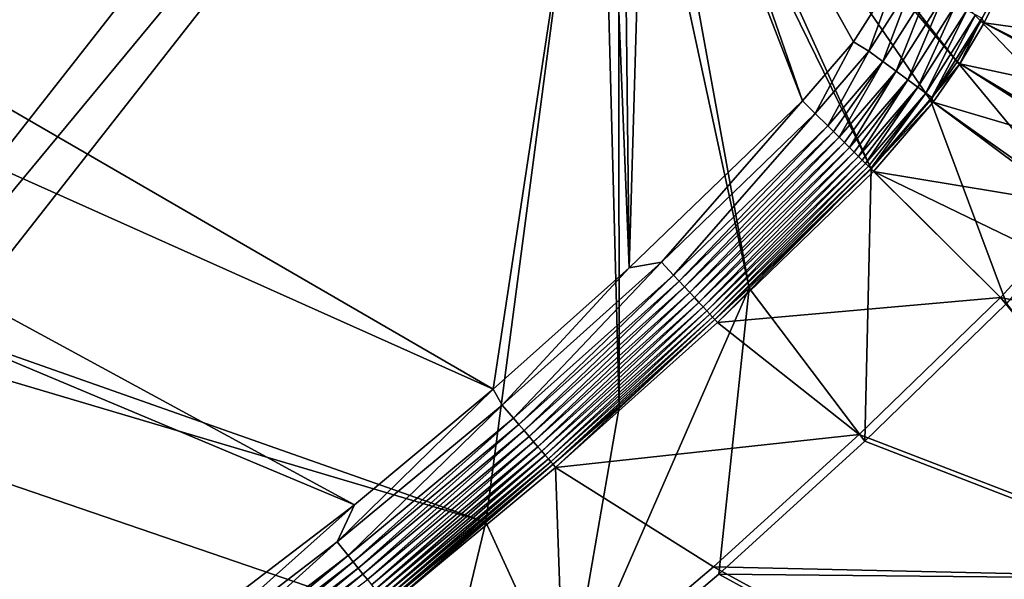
# Model space of a CAD drawing. Header units: metres. Extents: x 0 to 1651, y -1070 to 0.
# Tile 102 of 112: x 1164 to 1456, y -544 to -378. Entities that reach past the tile are written whole.
import ezdxf

# ---------------------------------------------------------------- set-up
doc = ezdxf.new("R2010")
doc.units = ezdxf.units.M

msp = doc.modelspace()

# ---------------------------------------------------------------- linework, layer by layer
at = {"layer": 'None'}
for points in [[(799.297241, -195.06424, -403), (713.703674, -223.306305, -403), (1304.547363, -487.969818, -403)], [(1337.562988, -270.158661, -403), (799.297241, -195.06424, -403), (1304.547363, -487.969818, -403)], [(713.703674, -223.306305, -403), (629.783752, -256.189758, -403), (1263.507813, -522.243103, -403)], [(1304.547363, -487.969818, -403), (713.703674, -223.306305, -403), (1263.507813, -522.243103, -403)], [(629.783752, -256.189758, -403), (569.125183, -283.351929, -403), (1193.170532, -576.010864, -403)], [(1263.507813, -522.243103, -403), (629.783752, -256.189758, -403), (1193.170532, -576.010864, -403)], [(1302.379272, -527.437622, -406), (495.653809, -287.867249, -406), (548.162048, -261.558014, -406)], [(1336.091064, -271.071716, -406), (1302.379272, -527.437622, -406), (548.162048, -261.558014, -406)], [(1341.980347, -493.312286, -406), (1302.379272, -527.437622, -406), (1336.091064, -271.071716, -406)], [(1304.547363, -487.969818, -403), (1344.905396, -451.9646, -403), (1337.562988, -270.158661, -403)], [(1341.770264, -278.229675, -406), (1341.980347, -493.312286, -406), (1336.091064, -271.071716, -406)], [(1344.905396, -451.9646, -403), (1342.995117, -277.004944, -403), (1337.562988, -270.158661, -403)], [(1349.841309, -282.437042, -403), (1342.995117, -277.004944, -403), (1344.905396, -451.9646, -403)], [(1348.928345, -283.908905, -406), (1380.497314, -457.967896, -406), (1341.770264, -278.229675, -406)], [(1380.497314, -457.967896, -406), (1341.980347, -493.312286, -406), (1341.770264, -278.229675, -406)], [(1396.356323, -402.414917, -403), (1349.841309, -282.437042, -403), (1344.905396, -451.9646, -403)], [(1355.942505, -285.50943, -403), (1349.841309, -282.437042, -403), (1396.356323, -402.414917, -403)], [(1193.170532, -576.010864, -403), (569.125183, -283.351929, -403), (523.273865, -305.881409, -403)], [(1355.304932, -287.119873, -406), (1416.698853, -422.640991, -406), (1348.928345, -283.908905, -406)], [(1416.698853, -422.640991, -406), (1380.497314, -457.967896, -406), (1348.928345, -283.908905, -406)], [(1411.469116, -384.872192, -403), (1355.942505, -285.50943, -403), (1396.356323, -402.414917, -403)], [(1411.469116, -384.872192, -403), (1424.434082, -364.423309, -403), (1355.942505, -285.50943, -403)], [(1181.447754, -619.426575, -406), (334.922852, -601.223877, -406), (495.653809, -287.867249, -406)], [(1302.379272, -527.437622, -406), (1270.322021, -553.53772, -406), (495.653809, -287.867249, -406)], [(1270.322021, -553.53772, -406), (1226.428955, -587.216003, -406), (495.653809, -287.867249, -406)], [(495.653809, -287.867249, -406), (1226.428955, -587.216003, -406), (1181.447754, -619.426575, -406)], [(1362.735352, -289.256256, -406), (1442.158813, -390.881775, -406), (1355.304932, -287.119873, -406)], [(1442.158813, -390.881775, -406), (1434.294434, -402.250427, -406), (1355.304932, -287.119873, -406)], [(1355.304932, -287.119873, -406), (1434.294434, -402.250427, -406), (1416.698853, -422.640991, -406)], [(1456.590942, -363.7164, -406), (1449.27063, -378.807037, -406), (1362.735352, -289.256256, -406)], [(1362.735352, -289.256256, -406), (1449.27063, -378.807037, -406), (1442.158813, -390.881775, -406)], [(523.273865, -305.881409, -403), (1146.910767, -608.250427, -403), (1193.170532, -576.010864, -403)], [(1424.434082, -364.423309, -403), (1411.469116, -384.872192, -403), (1416.030762, -387.646759, -402.52005)], [(1424.434082, -364.423309, -403), (1416.030762, -387.646759, -402.52005), (1429.110229, -366.979279, -402.52005)], [(1449.27063, -378.807037, -406), (1456.590942, -363.7164, -406), (1499.094727, -405.740662, -3)], [(1450.169312, -379.292847, -377.175201), (1457.528809, -364.121399, -377.175201), (1449.539063, -377.894165, -382.385681)], [(1457.528809, -364.121399, -377.175201), (1450.169312, -379.292847, -377.175201), (1505.40271, -386.947845)], [(1429.110229, -366.979279, -402.52005), (1416.030762, -387.646759, -402.52005), (1420.192993, -390.724762, -401.100159)], [(1429.110229, -366.979279, -402.52005), (1420.192993, -390.724762, -401.100159), (1433.676392, -369.418945, -401.100159)], [(1433.676392, -369.418945, -401.100159), (1420.192993, -390.724762, -401.100159), (1424.07959, -393.59903, -398.780426)], [(1433.676392, -369.418945, -401.100159), (1424.07959, -393.59903, -398.780426), (1437.940308, -371.697083, -398.780426)], [(1437.940308, -371.697083, -398.780426), (1424.07959, -393.59903, -398.780426), (1427.569824, -396.180054, -395.641296)], [(1437.940308, -371.697083, -398.780426), (1427.569824, -396.180054, -395.641296), (1441.769287, -373.742828, -395.641296)], [(1441.769287, -373.742828, -395.641296), (1427.569824, -396.180054, -395.641296), (1430.554688, -398.387482, -391.779236)], [(1441.769287, -373.742828, -395.641296), (1430.554688, -398.387482, -391.779236), (1445.043945, -375.492462, -391.779236)], [(1445.043945, -375.492462, -391.779236), (1430.554688, -398.387482, -391.779236), (1432.942505, -400.153259, -387.314758)], [(1432.942505, -400.153259, -387.314758), (1447.663452, -376.892029, -387.314758), (1445.043945, -375.492462, -391.779236)], [(1434.652222, -401.417603, -382.385681), (1447.663452, -376.892029, -387.314758), (1432.942505, -400.153259, -387.314758)], [(1434.652222, -401.417603, -382.385681), (1449.539063, -377.894165, -382.385681), (1447.663452, -376.892029, -387.314758)], [(1443.019531, -391.432159, -377.175201), (1449.539063, -377.894165, -382.385681), (1434.652222, -401.417603, -382.385681)], [(1442.158813, -390.881775, -406), (1449.27063, -378.807037, -406), (1489.873779, -421.396545, -3)], [(1443.019531, -391.432159, -377.175201), (1450.169312, -379.292847, -377.175201), (1449.539063, -377.894165, -382.385681)], [(1450.169312, -379.292847, -377.175201), (1443.019531, -391.432159, -377.175201), (1497.548096, -403.106934)], [(1449.27063, -378.807037, -406), (1499.094727, -405.740662, -3), (1489.873779, -421.396545, -3)], [(1505.40271, -386.947845), (1450.169312, -379.292847, -377.175201), (1497.548096, -403.106934)], [(1411.469116, -384.872192, -403), (1396.356323, -402.414917, -403), (1400.135742, -406.172729, -402.522797)], [(1411.469116, -384.872192, -403), (1400.135742, -406.172729, -402.522797), (1416.030762, -387.646759, -402.52005)], [(1416.030762, -387.646759, -402.52005), (1400.135742, -406.172729, -402.522797), (1403.806274, -409.822235, -401.100342)], [(1416.030762, -387.646759, -402.52005), (1403.806274, -409.822235, -401.100342), (1420.192993, -390.724762, -401.100159)], [(1420.192993, -390.724762, -401.100159), (1403.806274, -409.822235, -401.100342), (1405.558105, -411.564026, -400.048492)], [(1405.558105, -411.564026, -400.048492), (1407.234985, -413.231323, -398.780975), (1420.192993, -390.724762, -401.100159)], [(1420.192993, -390.724762, -401.100159), (1407.234985, -413.231323, -398.780975), (1424.07959, -393.59903, -398.780426)], [(1434.294434, -402.250427, -406), (1442.158813, -390.881775, -406), (1479.67688, -436.136932, -3)], [(1442.158813, -390.881775, -406), (1489.873779, -421.396545, -3), (1479.67688, -436.136932, -3)], [(1424.07959, -393.59903, -398.780426), (1407.234985, -413.231323, -398.780975), (1408.824219, -414.811432, -397.307983)], [(1408.824219, -414.811432, -397.307983), (1410.313354, -416.292023, -395.641296), (1424.07959, -393.59903, -398.780426)], [(1424.07959, -393.59903, -398.780426), (1410.313354, -416.292023, -395.641296), (1427.569824, -396.180054, -395.641296)], [(1435.113037, -402.861664, -377.175201), (1443.019531, -391.432159, -377.175201), (1434.652222, -401.417603, -382.385681)], [(1443.019531, -391.432159, -377.175201), (1435.113037, -402.861664, -377.175201), (1488.530396, -418.646973)], [(1497.548096, -403.106934), (1443.019531, -391.432159, -377.175201), (1488.530396, -418.646973)], [(1427.569824, -396.180054, -395.641296), (1410.313354, -416.292023, -395.641296), (1411.690918, -417.661804, -393.793762)], [(1411.690918, -417.661804, -393.793762), (1412.946533, -418.910156, -391.779541), (1427.569824, -396.180054, -395.641296)], [(1427.569824, -396.180054, -395.641296), (1412.946533, -418.910156, -391.779541), (1430.554688, -398.387482, -391.779236)], [(1430.554688, -398.387482, -391.779236), (1412.946533, -418.910156, -391.779541), (1414.069946, -420.027191, -389.614227)], [(1414.069946, -420.027191, -389.614227), (1415.05249, -421.004028, -387.314301), (1430.554688, -398.387482, -391.779236)], [(1430.554688, -398.387482, -391.779236), (1415.05249, -421.004028, -387.314301), (1432.942505, -400.153259, -387.314758)], [(1396.356323, -402.414917, -403), (1344.905396, -451.9646, -403), (1354.52832, -450.309021, -402.52005)], [(1400.135742, -406.172729, -402.522797), (1396.356323, -402.414917, -403), (1354.52832, -450.309021, -402.52005)], [(1432.942505, -400.153259, -387.314758), (1415.05249, -421.004028, -387.314301), (1415.88562, -421.832397, -384.898315)], [(1415.88562, -421.832397, -384.898315), (1416.562134, -422.505096, -382.386566), (1432.942505, -400.153259, -387.314758)], [(1416.562134, -422.505096, -382.386566), (1434.652222, -401.417603, -382.385681), (1432.942505, -400.153259, -387.314758)], [(1435.113037, -402.861664, -377.175201), (1434.652222, -401.417603, -382.385681), (1416.562134, -422.505096, -382.386566)], [(1417.423218, -423.361298, -377.175201), (1435.113037, -402.861664, -377.175201), (1416.562134, -422.505096, -382.386566)], [(1416.698853, -422.640991, -406), (1434.294434, -402.250427, -406), (1456.862793, -462.574921, -3)], [(1435.113037, -402.861664, -377.175201), (1417.423218, -423.361298, -377.175201), (1478.398193, -433.484344)], [(1434.294434, -402.250427, -406), (1479.67688, -436.136932, -3), (1456.862793, -462.574921, -3)], [(1488.530396, -418.646973), (1435.113037, -402.861664, -377.175201), (1478.398193, -433.484344)], [(1400.135742, -406.172729, -402.522797), (1354.52832, -450.309021, -402.52005), (1358.056519, -454.097565, -401.100159)], [(1403.806274, -409.822235, -401.100342), (1400.135742, -406.172729, -402.522797), (1358.056519, -454.097565, -401.100159)], [(1403.806274, -409.822235, -401.100342), (1358.056519, -454.097565, -401.100159), (1359.73999, -455.905121, -400.048401)], [(1405.558105, -411.564026, -400.048492), (1403.806274, -409.822235, -401.100342), (1359.73999, -455.905121, -400.048401)], [(1405.558105, -411.564026, -400.048492), (1359.73999, -455.905121, -400.048401), (1361.351318, -457.635315, -398.780426)], [(1407.234985, -413.231323, -398.780975), (1405.558105, -411.564026, -400.048492), (1361.351318, -457.635315, -398.780426)], [(1407.234985, -413.231323, -398.780975), (1361.351318, -457.635315, -398.780426), (1362.878662, -459.275269, -397.307617)], [(1408.824219, -414.811432, -397.307983), (1407.234985, -413.231323, -398.780975), (1362.878662, -459.275269, -397.307617)], [(1408.824219, -414.811432, -397.307983), (1362.878662, -459.275269, -397.307617), (1364.309937, -460.812164, -395.641296)], [(1410.313354, -416.292023, -395.641296), (1408.824219, -414.811432, -397.307983), (1364.309937, -460.812164, -395.641296)], [(1410.313354, -416.292023, -395.641296), (1364.309937, -460.812164, -395.641296), (1365.633789, -462.233612, -393.793457)], [(1411.690918, -417.661804, -393.793762), (1410.313354, -416.292023, -395.641296), (1365.633789, -462.233612, -393.793457)], [(1411.690918, -417.661804, -393.793762), (1365.633789, -462.233612, -393.793457), (1366.840332, -463.529144, -391.779236)], [(1412.946533, -418.910156, -391.779541), (1411.690918, -417.661804, -393.793762), (1366.840332, -463.529144, -391.779236)], [(1412.946533, -418.910156, -391.779541), (1366.840332, -463.529144, -391.779236), (1367.920288, -464.688782, -389.61441)], [(1414.069946, -420.027191, -389.614227), (1412.946533, -418.910156, -391.779541), (1367.920288, -464.688782, -389.61441)], [(1414.069946, -420.027191, -389.614227), (1367.920288, -464.688782, -389.61441), (1368.86438, -465.702545, -387.314758)], [(1415.05249, -421.004028, -387.314301), (1414.069946, -420.027191, -389.614227), (1368.86438, -465.702545, -387.314758)], [(1415.05249, -421.004028, -387.314301), (1368.86438, -465.702545, -387.314758), (1369.664063, -466.561218, -384.897552)], [(1415.88562, -421.832397, -384.898315), (1415.05249, -421.004028, -387.314301), (1369.664063, -466.561218, -384.897552)], [(1415.88562, -421.832397, -384.898315), (1369.664063, -466.561218, -384.897552), (1370.313721, -467.258759, -382.385681)], [(1416.562134, -422.505096, -382.386566), (1415.88562, -421.832397, -384.898315), (1370.313721, -467.258759, -382.385681)], [(1370.313721, -467.258759, -382.385681), (1371.116333, -468.177948, -377.175201), (1416.562134, -422.505096, -382.386566)], [(1371.116333, -468.177948, -377.175201), (1417.423218, -423.361298, -377.175201), (1416.562134, -422.505096, -382.386566)], [(1417.423218, -423.361298, -377.175201), (1371.116333, -468.177948, -377.175201), (1455.013428, -460.736206)], [(1414.848755, -503.424744, -3), (1380.497314, -457.967896, -406), (1416.698853, -422.640991, -406)], [(1456.862793, -462.574921, -3), (1414.848755, -503.424744, -3), (1416.698853, -422.640991, -406)], [(1478.398193, -433.484344), (1417.423218, -423.361298, -377.175201), (1467.205688, -447.539276)], [(1417.423218, -423.361298, -377.175201), (1455.013428, -460.736206), (1467.205688, -447.539276)], [(1556.092896, -481.12262), (1467.205688, -447.539276), (1455.013428, -460.736206)], [(1344.905396, -451.9646, -403), (1304.547363, -487.969818, -403), (1307.231567, -492.685425, -402.52005)], [(1354.52832, -450.309021, -402.52005), (1307.231567, -492.685425, -402.52005), (1310.611572, -496.606781, -401.100159)], [(1354.52832, -450.309021, -402.52005), (1344.905396, -451.9646, -403), (1307.231567, -492.685425, -402.52005)], [(1358.056519, -454.097565, -401.100159), (1354.52832, -450.309021, -402.52005), (1310.611572, -496.606781, -401.100159)], [(1358.056519, -454.097565, -401.100159), (1310.611572, -496.606781, -401.100159), (1312.224243, -498.477722, -400.048401)], [(1359.73999, -455.905121, -400.048401), (1358.056519, -454.097565, -401.100159), (1312.224243, -498.477722, -400.048401)], [(1359.73999, -455.905121, -400.048401), (1312.224243, -498.477722, -400.048401), (1313.767944, -500.268555, -398.780426)], [(1361.351318, -457.635315, -398.780426), (1359.73999, -455.905121, -400.048401), (1313.767944, -500.268555, -398.780426)], [(1361.351318, -457.635315, -398.780426), (1313.767944, -500.268555, -398.780426), (1315.231079, -501.966003, -397.307617)], [(1362.878662, -459.275269, -397.307617), (1361.351318, -457.635315, -398.780426), (1315.231079, -501.966003, -397.307617)], [(1371.476929, -542.829834, -3), (1326.796631, -580.744995, -3), (1380.497314, -457.967896, -406)], [(1380.497314, -457.967896, -406), (1326.796631, -580.744995, -3), (1341.980347, -493.312286, -406)], [(1414.848755, -503.424744, -3), (1371.476929, -542.829834, -3), (1380.497314, -457.967896, -406)], [(1362.878662, -459.275269, -397.307617), (1315.231079, -501.966003, -397.307617), (1316.602295, -503.556763, -395.641296)], [(1364.309937, -460.812164, -395.641296), (1362.878662, -459.275269, -397.307617), (1316.602295, -503.556763, -395.641296)], [(1364.309937, -460.812164, -395.641296), (1316.602295, -503.556763, -395.641296), (1317.870483, -505.028046, -393.793457)], [(1365.633789, -462.233612, -393.793457), (1364.309937, -460.812164, -395.641296), (1317.870483, -505.028046, -393.793457)], [(1371.116333, -468.177948, -377.175201), (1413.174072, -501.41983), (1455.013428, -460.736206)], [(1524.0448, -544.150879), (1455.013428, -460.736206), (1413.174072, -501.41983)], [(1524.0448, -544.150879), (1556.092896, -481.12262), (1455.013428, -460.736206)], [(1365.633789, -462.233612, -393.793457), (1317.870483, -505.028046, -393.793457), (1319.026245, -506.369019, -391.779236)], [(1366.840332, -463.529144, -391.779236), (1365.633789, -462.233612, -393.793457), (1319.026245, -506.369019, -391.779236)], [(1366.840332, -463.529144, -391.779236), (1319.026245, -506.369019, -391.779236), (1320.060913, -507.569305, -389.61441)], [(1367.920288, -464.688782, -389.61441), (1366.840332, -463.529144, -391.779236), (1320.060913, -507.569305, -389.61441)], [(1520.542236, -544.282043, -3), (1414.848755, -503.424744, -3), (1456.862793, -462.574921, -3)], [(1367.920288, -464.688782, -389.61441), (1320.060913, -507.569305, -389.61441), (1320.965332, -508.618591, -387.314758)], [(1368.86438, -465.702545, -387.314758), (1367.920288, -464.688782, -389.61441), (1320.965332, -508.618591, -387.314758)], [(1368.86438, -465.702545, -387.314758), (1320.965332, -508.618591, -387.314758), (1321.731445, -509.507385, -384.897552)], [(1369.664063, -466.561218, -384.897552), (1368.86438, -465.702545, -387.314758), (1321.731445, -509.507385, -384.897552)], [(1369.664063, -466.561218, -384.897552), (1321.731445, -509.507385, -384.897552), (1322.35376, -510.22937, -382.385681)], [(1370.313721, -467.258759, -382.385681), (1369.664063, -466.561218, -384.897552), (1322.35376, -510.22937, -382.385681)], [(1322.35376, -510.22937, -382.385681), (1323.121094, -511.181549, -377.175201), (1370.313721, -467.258759, -382.385681)], [(1323.121094, -511.181549, -377.175201), (1371.116333, -468.177948, -377.175201), (1370.313721, -467.258759, -382.385681)], [(1371.116333, -468.177948, -377.175201), (1323.121094, -511.181549, -377.175201), (1413.174072, -501.41983)], [(1307.231567, -492.685425, -402.52005), (1304.547363, -487.969818, -403), (1258.328003, -533.22821, -402.52005)], [(1304.547363, -487.969818, -403), (1263.507813, -522.243103, -403), (1258.328003, -533.22821, -402.52005)], [(1307.231567, -492.685425, -402.52005), (1258.328003, -533.22821, -402.52005), (1261.55481, -537.276611, -401.100159)], [(1310.611572, -496.606781, -401.100159), (1307.231567, -492.685425, -402.52005), (1261.55481, -537.276611, -401.100159)], [(1326.796631, -580.744995, -3), (1302.379272, -527.437622, -406), (1341.980347, -493.312286, -406)], [(1310.611572, -496.606781, -401.100159), (1261.55481, -537.276611, -401.100159), (1263.09436, -539.208191, -400.048401)], [(1312.224243, -498.477722, -400.048401), (1310.611572, -496.606781, -401.100159), (1263.09436, -539.208191, -400.048401)], [(1312.224243, -498.477722, -400.048401), (1263.09436, -539.208191, -400.048401), (1264.567993, -541.057068, -398.780426)], [(1313.767944, -500.268555, -398.780426), (1312.224243, -498.477722, -400.048401), (1264.567993, -541.057068, -398.780426)], [(1313.767944, -500.268555, -398.780426), (1264.567993, -541.057068, -398.780426), (1265.964722, -542.809509, -397.307617)], [(1315.231079, -501.966003, -397.307617), (1313.767944, -500.268555, -398.780426), (1265.964722, -542.809509, -397.307617)], [(1315.231079, -501.966003, -397.307617), (1265.964722, -542.809509, -397.307617), (1267.273804, -544.451782, -395.641296)], [(1316.602295, -503.556763, -395.641296), (1315.231079, -501.966003, -397.307617), (1267.273804, -544.451782, -395.641296)], [(1323.121094, -511.181549, -377.175201), (1369.98584, -540.668518), (1413.174072, -501.41983)], [(1369.98584, -540.668518), (1524.0448, -544.150879), (1413.174072, -501.41983)], [(1316.602295, -503.556763, -395.641296), (1267.273804, -544.451782, -395.641296), (1268.484497, -545.970764, -393.793457)], [(1317.870483, -505.028046, -393.793457), (1316.602295, -503.556763, -395.641296), (1268.484497, -545.970764, -393.793457)], [(1317.870483, -505.028046, -393.793457), (1268.484497, -545.970764, -393.793457), (1269.587891, -547.355164, -391.779236)], [(1319.026245, -506.369019, -391.779236), (1317.870483, -505.028046, -393.793457), (1269.587891, -547.355164, -391.779236)], [(1414.848755, -503.424744, -3), (1520.542236, -544.282043, -3), (1371.476929, -542.829834, -3)], [(1319.026245, -506.369019, -391.779236), (1269.587891, -547.355164, -391.779236), (1270.575562, -548.59436, -389.61441)], [(1320.060913, -507.569305, -389.61441), (1319.026245, -506.369019, -391.779236), (1270.575562, -548.59436, -389.61441)], [(1320.060913, -507.569305, -389.61441), (1270.575562, -548.59436, -389.61441), (1271.439087, -549.677673, -387.314758)], [(1320.965332, -508.618591, -387.314758), (1320.060913, -507.569305, -389.61441), (1271.439087, -549.677673, -387.314758)], [(1320.965332, -508.618591, -387.314758), (1271.439087, -549.677673, -387.314758), (1272.17041, -550.595215, -384.897552)], [(1321.731445, -509.507385, -384.897552), (1320.965332, -508.618591, -387.314758), (1272.17041, -550.595215, -384.897552)], [(1321.731445, -509.507385, -384.897552), (1272.17041, -550.595215, -384.897552), (1272.764526, -551.340637, -382.385681)], [(1322.35376, -510.22937, -382.385681), (1321.731445, -509.507385, -384.897552), (1272.764526, -551.340637, -382.385681)], [(1272.764526, -551.340637, -382.385681), (1273.508301, -552.308533, -377.175201), (1322.35376, -510.22937, -382.385681)], [(1273.508301, -552.308533, -377.175201), (1323.121094, -511.181549, -377.175201), (1322.35376, -510.22937, -382.385681)], [(1323.121094, -511.181549, -377.175201), (1273.508301, -552.308533, -377.175201), (1325.497803, -578.437561)], [(1369.98584, -540.668518), (1323.121094, -511.181549, -377.175201), (1325.497803, -578.437561)], [(1263.507813, -522.243103, -403), (1193.170532, -576.010864, -403), (1207.900513, -571.863892, -402.52005)], [(1258.328003, -533.22821, -402.52005), (1263.507813, -522.243103, -403), (1207.900513, -571.863892, -402.52005)], [(1280.859375, -617.126892, -3), (1270.322021, -553.53772, -406), (1302.379272, -527.437622, -406)], [(1326.796631, -580.744995, -3), (1280.859375, -617.126892, -3), (1302.379272, -527.437622, -406)], [(1258.328003, -533.22821, -402.52005), (1207.900513, -571.863892, -402.52005), (1210.969238, -576.033386, -401.100159)], [(1261.55481, -537.276611, -401.100159), (1258.328003, -533.22821, -402.52005), (1210.969238, -576.033386, -401.100159)], [(1261.55481, -537.276611, -401.100159), (1210.969238, -576.033386, -401.100159), (1212.43335, -578.022705, -400.048401)], [(1263.09436, -539.208191, -400.048401), (1261.55481, -537.276611, -401.100159), (1212.43335, -578.022705, -400.048401)], [(1263.09436, -539.208191, -400.048401), (1212.43335, -578.022705, -400.048401), (1213.834839, -579.92688, -398.780426)], [(1264.567993, -541.057068, -398.780426), (1263.09436, -539.208191, -400.048401), (1213.834839, -579.92688, -398.780426)], [(1264.567993, -541.057068, -398.780426), (1213.834839, -579.92688, -398.780426), (1215.163208, -581.73175, -397.307617)], [(1265.964722, -542.809509, -397.307617), (1264.567993, -541.057068, -398.780426), (1215.163208, -581.73175, -397.307617)], [(1265.964722, -542.809509, -397.307617), (1215.163208, -581.73175, -397.307617), (1216.408081, -583.423218, -395.641296)], [(1267.273804, -544.451782, -395.641296), (1265.964722, -542.809509, -397.307617), (1216.408081, -583.423218, -395.641296)], [(1325.497803, -578.437561), (1487.702393, -604.804688), (1369.98584, -540.668518)], [(1371.476929, -542.829834, -3), (1484.270264, -604.583252, -3), (1326.796631, -580.744995, -3)], [(1487.702393, -604.804688), (1524.0448, -544.150879), (1369.98584, -540.668518)], [(1520.542236, -544.282043, -3), (1484.270264, -604.583252, -3), (1371.476929, -542.829834, -3)]]:
    msp.add_3dface(points, dxfattribs=at)
at = {"layer": 'None01'}
for points in [[(937.769287, -700.150574, -410), (1420.450195, -116.977798, -410), (1404.711548, -104.637085, -410)], [(1404.711548, -104.637085, -410), (1404.711548, -104.637085, -430), (937.769287, -700.150574, -410)], [(1404.711548, -104.637085, -430), (937.769287, -700.150574, -430), (937.769287, -700.150574, -410)], [(937.769287, -700.150574, -430), (1404.711548, -104.637085, -430), (1420.450195, -116.977798, -430)], [(953.507996, -712.491272, -410), (1420.450195, -116.977798, -410), (937.769287, -700.150574, -410)], [(953.507996, -712.491272, -430), (937.769287, -700.150574, -430), (1420.450195, -116.977798, -430)], [(953.507996, -712.491272, -410), (953.507996, -712.491272, -430), (1420.450195, -116.977798, -410)], [(953.507996, -712.491272, -430), (1420.450195, -116.977798, -430), (1420.450195, -116.977798, -410)]]:
    msp.add_3dface(points, dxfattribs=at)

doc.saveas('drawing.dxf')
